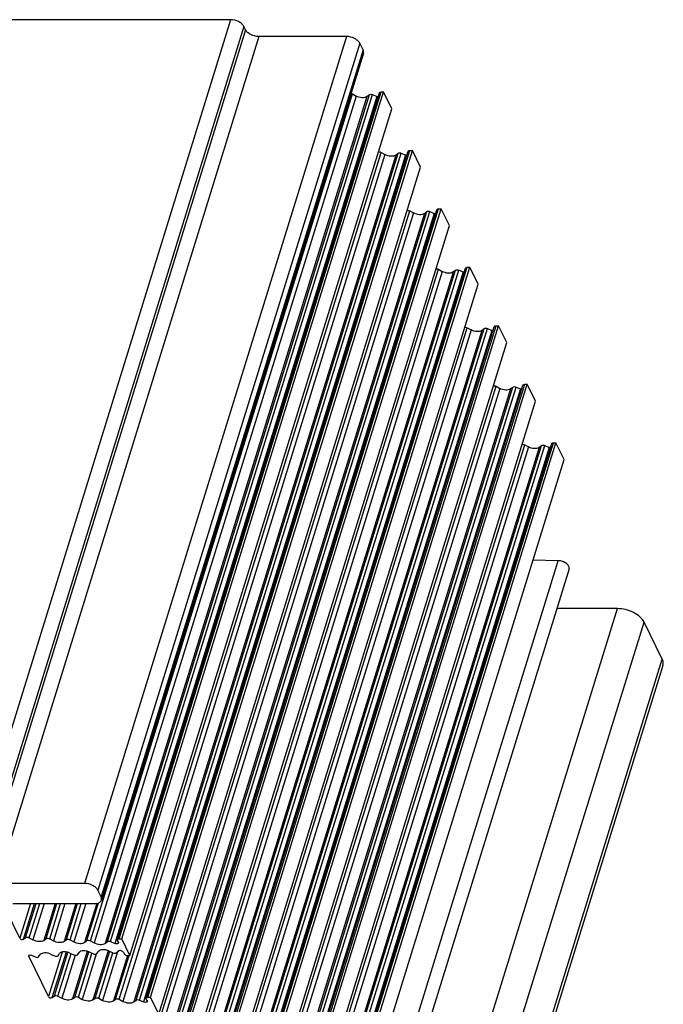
# Model space of a CAD drawing. Header units: millimetres. Extents: x 0 to 594, y 0 to 420.
# Tile 80 of 120: x 419 to 455, y 140 to 194. Entities that reach past the tile are written whole.
import ezdxf

# ---------------------------------------------------------------- set-up
doc = ezdxf.new("R2010")
doc.units = ezdxf.units.MM
doc.header["$LTSCALE"] = 32.67
doc.layers.add('3_ALL_AXES', color=7, linetype='CONTINUOUS')

msp = doc.modelspace()

# ---------------------------------------------------------------- linework, layer by layer
at = {"layer": '3_ALL_AXES', "color": 9, "linetype": 'CONTINUOUS'}
for p, q in [((430.8068, 194.47537), (416.28282, 147.47576)), ((431.54247, 194.1024), (417.01849, 147.10279)), ((431.63398, 193.91592), (417.11, 146.91631)), ((432.36964, 193.54296), (417.84566, 146.54334)), ((437.23284, 193.54296), (422.70886, 146.54334)), ((437.9685, 193.16999), (423.44452, 146.17037)), ((438.15153, 192.79702), (423.62755, 145.79741)), ((423.03852, 143.3568), (437.5625, 190.35642)), ((437.76849, 190.23913), (423.24451, 143.23951)), ((438.36808, 190.20809), (423.8441, 143.20848)), ((423.97707, 143.31535), (438.50105, 190.31497)), ((424.15524, 143.31593), (438.67922, 190.31554)), ((438.91806, 190.20982), (424.39408, 143.21021)), ((424.63238, 143.46824), (439.15636, 190.46785)), ((424.63084, 140.112), (439.15482, 187.11162)), ((439.36081, 186.99433), (424.83683, 139.99471)), ((439.9604, 186.96329), (425.43642, 139.96367)), ((425.56939, 140.07055), (440.09337, 187.07017)), ((425.74756, 140.07112), (440.27154, 187.07074)), ((440.51038, 186.96502), (425.9864, 139.96541)), ((426.2247, 140.22343), (440.74868, 187.22305)), ((426.22316, 136.8672), (440.74714, 183.86681)), ((440.95313, 183.74952), (426.42915, 136.74991)), ((441.55271, 183.71848), (427.02873, 136.71887)), ((427.16171, 136.82575), (441.68569, 183.82536)), ((427.33988, 136.82632), (441.86386, 183.82593)), ((442.1027, 183.72022), (427.57872, 136.7206)), ((427.81702, 136.97863), (442.341, 183.97824)), ((427.81548, 133.62239), (442.33946, 180.62201)), ((442.54545, 180.50472), (428.02147, 133.5051)), ((443.14503, 180.47368), (428.62105, 133.47406)), ((428.75403, 133.58094), (443.27801, 180.58056)), ((428.9322, 133.58151), (443.45618, 180.58113)), ((443.69502, 180.47541), (429.17104, 133.4758)), ((429.40934, 133.73382), (443.93332, 180.73344)), ((429.4078, 130.37759), (443.93178, 177.3772)), ((444.13777, 177.25991), (429.61379, 130.2603)), ((444.73735, 177.22888), (430.21337, 130.22926)), ((430.34635, 130.33614), (444.87032, 177.33575)), ((430.52452, 130.33671), (445.0485, 177.33632)), ((445.28734, 177.23061), (430.76336, 130.23099)), ((431.00166, 130.48902), (445.52564, 177.48863)), ((431.00011, 127.13278), (445.52409, 174.1324)), ((445.73009, 174.01511), (431.20611, 127.01549)), ((446.32967, 173.98407), (431.80569, 126.98446)), ((431.93866, 127.09133), (446.46264, 174.09095)), ((432.11684, 127.0919), (446.64082, 174.09152)), ((446.87965, 173.9858), (432.35567, 126.98619)), ((432.59398, 127.24422), (447.11795, 174.24383)), ((432.59243, 123.88798), (447.11641, 170.8876)), ((447.3224, 170.77031), (432.79842, 123.77069)), ((447.92199, 170.73927), (433.39801, 123.73965)), ((433.53098, 123.84653), (448.05496, 170.84615)), ((433.70916, 123.8471), (448.23313, 170.84672)), ((448.47197, 170.741), (433.94799, 123.74139)), ((434.18629, 123.99941), (448.71027, 170.99903)), ((434.44949, 117.44941), (448.97347, 164.44902)), ((437.73624, 114.79461), (452.26022, 161.79423)), ((439.20756, 114.04868), (453.73154, 161.04829)), ((440.2142, 111.99737), (454.73818, 158.99698)), ((419.70812, 145.42444), (419.11521, 143.50581)), ((419.32631, 143.44883), (419.93682, 145.42444)), ((419.44219, 143.54197), (420.02391, 145.42444)), ((419.64205, 143.53162), (420.22697, 145.42444)), ((420.47045, 145.42444), (419.84909, 143.41373)), ((421.07963, 145.42444), (420.44868, 143.38269)), ((420.57434, 143.4837), (421.17408, 145.42444)), ((420.7742, 143.47335), (421.37714, 145.42444)), ((421.62062, 145.42444), (420.98125, 143.35546)), ((422.22979, 145.42444), (421.58084, 143.32442)), ((421.7065, 143.42542), (422.32425, 145.42444)), ((421.90636, 143.41508), (422.5273, 145.42444)), ((422.77078, 145.42444), (422.11341, 143.29718)), ((423.38345, 145.43573), (422.713, 143.26615)), ((422.83866, 143.36715), (423.48711, 145.46552)), ((421.47106, 142.73179), (420.70753, 140.261)), ((420.91862, 140.20402), (421.70227, 142.7399)), ((421.0345, 140.29716), (421.78177, 142.71533)), ((421.23437, 140.28682), (421.96713, 142.65805)), ((422.8556, 142.77395), (422.041, 140.13789)), ((422.16666, 140.23889), (422.94182, 142.7473)), ((422.36652, 140.22855), (423.11828, 142.66123)), ((423.34998, 142.62311), (422.57357, 140.11065)), ((424.01543, 142.80521), (423.17316, 140.07962)), ((423.29882, 140.18062), (424.10165, 142.77857)), ((423.49868, 140.17027), (424.2776, 142.69086)), ((424.53839, 142.74688), (423.70573, 140.05238)), ((419.62863, 142.55968), (419.60965, 142.49825)), ((422.18049, 142.56057), (421.44141, 140.16892)), ((425.08301, 142.53796), (424.30531, 140.02134)), ((424.43098, 140.12235), (425.1768, 142.53582))]:
    msp.add_line(p, q, dxfattribs=at)
at = {"layer": '3_ALL_AXES', "color": 7, "linetype": 'CONTINUOUS'}
for p, q in [((430.8068, 194.47537), (418.22367, 194.47537)), ((431.63398, 193.91592), (431.54247, 194.1024)), ((437.23284, 193.54296), (432.36964, 193.54296)), ((438.15153, 192.79702), (437.9685, 193.16999)), ((438.17214, 192.61987), (423.64817, 145.62026)), ((424.53483, 143.41928), (439.0588, 190.4189)), ((424.77054, 143.46824), (439.29452, 190.46785)), ((437.5625, 190.35642), (437.76849, 190.23913)), ((438.36822, 190.2082), (438.50105, 190.31497)), ((438.67922, 190.31554), (438.91806, 190.20983)), ((439.15636, 190.46785), (439.29452, 190.46785)), ((439.75208, 189.53543), (439.29452, 190.46785)), ((425.2281, 142.53582), (439.75208, 189.53543)), ((426.12714, 140.17448), (440.65112, 187.17409)), ((426.36286, 140.22343), (440.88684, 187.22305)), ((439.15482, 187.11162), (439.36081, 186.99432)), ((439.96054, 186.9634), (440.09337, 187.07017)), ((440.27154, 187.07074), (440.51038, 186.96502)), ((440.74868, 187.22305), (440.88684, 187.22305)), ((441.3444, 186.29063), (440.88684, 187.22305)), ((426.82042, 139.29102), (441.3444, 186.29063)), ((427.71946, 136.92967), (442.24344, 183.92929)), ((427.95518, 136.97863), (442.47916, 183.97824)), ((440.74714, 183.86681), (440.95313, 183.74952)), ((441.55285, 183.7186), (441.68569, 183.82536)), ((441.86386, 183.82593), (442.1027, 183.72022)), ((442.341, 183.97824), (442.47916, 183.97824)), ((442.93672, 183.04583), (442.47916, 183.97824)), ((428.41274, 136.04621), (442.93672, 183.04583)), ((429.31178, 133.68487), (443.83576, 180.68448)), ((429.5475, 133.73382), (444.07148, 180.73344)), ((442.33946, 180.62201), (442.54545, 180.50472)), ((443.14517, 180.47379), (443.27801, 180.58056)), ((443.45618, 180.58113), (443.69501, 180.47541)), ((443.93332, 180.73344), (444.07148, 180.73344)), ((444.52904, 179.80102), (444.07148, 180.73344)), ((430.00506, 132.80141), (444.52904, 179.80102)), ((430.9041, 130.44006), (445.42808, 177.43968)), ((431.13982, 130.48902), (445.6638, 177.48863)), ((443.93178, 177.3772), (444.13777, 177.25991)), ((444.73749, 177.22899), (444.87032, 177.33575)), ((445.0485, 177.33632), (445.28733, 177.23061)), ((445.52564, 177.48863), (445.6638, 177.48863)), ((446.12136, 176.55622), (445.6638, 177.48863)), ((431.59738, 129.5566), (446.12136, 176.55622)), ((432.49642, 127.19526), (447.0204, 174.19488)), ((432.73213, 127.24422), (447.25611, 174.24383)), ((445.52409, 174.1324), (445.73009, 174.01511)), ((446.32981, 173.98418), (446.46264, 174.09095)), ((446.64082, 174.09152), (446.87965, 173.98581)), ((447.11795, 174.24383), (447.25611, 174.24383)), ((447.71368, 173.31141), (447.25611, 174.24383)), ((433.1897, 126.3118), (447.71368, 173.31141)), ((434.08874, 123.95046), (448.61272, 170.95007)), ((434.32445, 123.99941), (448.84843, 170.99903)), ((447.11641, 170.8876), (447.3224, 170.7703)), ((447.92213, 170.73938), (448.05496, 170.84615)), ((448.23313, 170.84672), (448.47197, 170.741)), ((448.71027, 170.99903), (448.84843, 170.99903)), ((449.30599, 170.06661), (448.84843, 170.99903)), ((434.78202, 123.067), (449.30599, 170.06661)), ((448.97347, 164.44902), (447.58006, 164.48149)), ((449.57665, 163.99891), (435.05267, 116.99929)), ((452.26022, 161.79423), (448.89535, 161.79423)), ((454.73818, 158.99698), (453.73154, 161.04829)), ((454.77941, 158.64268), (440.25543, 111.64307)), ((422.70886, 146.54334), (417.84566, 146.54334)), ((423.62755, 145.79741), (423.44452, 146.17037)), ((418.72632, 145.42444), (423.25794, 145.42444)), ((419.11521, 143.50581), (418.35671, 145.05148)), ((419.32631, 143.44883), (419.44219, 143.54197)), ((419.64205, 143.53162), (419.84909, 143.41373)), ((420.4486, 143.38263), (420.57434, 143.4837)), ((420.7742, 143.47335), (420.98125, 143.35546)), ((421.5808, 143.32439), (421.7065, 143.42542)), ((421.90636, 143.41508), (422.11341, 143.29719)), ((422.713, 143.26615), (422.83866, 143.36715)), ((423.03852, 143.3568), (423.24451, 143.23951)), ((423.84424, 143.20859), (423.97707, 143.31535)), ((424.15524, 143.31593), (424.39408, 143.21021)), ((424.58574, 143.28175), (424.53998, 143.37499)), ((424.63238, 143.46824), (424.77054, 143.46824)), ((425.2281, 142.53582), (424.77054, 143.46824)), ((420.82214, 142.62143), (421.04708, 142.52036)), ((421.23679, 142.53071), (421.32813, 142.6486)), ((421.89719, 142.67966), (422.12205, 142.57863)), ((422.31175, 142.58898), (422.40309, 142.70687)), ((422.97222, 142.73791), (423.19701, 142.6369)), ((423.38672, 142.64725), (423.4776, 142.76454)), ((424.04697, 142.79547), (424.28459, 142.6887)), ((424.46332, 142.68813), (424.5984, 142.79384)), ((424.86027, 142.7223), (424.90603, 142.62906)), ((420.70753, 140.261), (419.60965, 142.49825)), ((419.76482, 142.55523), (419.97211, 142.46209)), ((420.16182, 142.47243), (420.25316, 142.59033)), ((425.08995, 142.53582), (425.2281, 142.53582)), ((420.91862, 140.20402), (421.0345, 140.29716)), ((421.23437, 140.28682), (421.44141, 140.16892)), ((422.04092, 140.13782), (422.16666, 140.23889)), ((422.36652, 140.22855), (422.57357, 140.11065)), ((423.17312, 140.07959), (423.29882, 140.18062)), ((423.49868, 140.17027), (423.70573, 140.05238)), ((424.30531, 140.02134), (424.43098, 140.12235)), ((424.63084, 140.112), (424.83683, 139.99471)), ((425.43655, 139.96378), (425.56939, 140.07055)), ((425.74756, 140.07112), (425.9864, 139.96541)), ((426.17805, 140.03695), (426.1323, 140.13019)), ((426.2247, 140.22343), (426.36286, 140.22343)), ((426.82042, 139.29102), (426.36286, 140.22343))]:
    msp.add_line(p, q, dxfattribs=at)
for points, knots in [([(431.54247, 194.1024), (431.51581, 194.15671), (431.42751, 194.26078), (431.18744, 194.41678), (430.95934, 194.47537), (430.8068, 194.47537)], [0, 0, 0, 0, 0.21219557, 0.4649752, 1, 1, 1, 1]), ([(432.36964, 193.54296), (432.2171, 193.54296), (431.98901, 193.60154), (431.74894, 193.75754), (431.66063, 193.86161), (431.63398, 193.91592)], [0, 0, 0, 0, 0.5350248, 0.78780443, 1, 1, 1, 1]), ([(437.9685, 193.16999), (437.94185, 193.2243), (437.85354, 193.32837), (437.61348, 193.48437), (437.38538, 193.54296), (437.23284, 193.54296)], [0, 0, 0, 0, 0.21219557, 0.4649752, 1, 1, 1, 1]), ([(438.17214, 192.61988), (438.17635, 192.63347), (438.18793, 192.69314), (438.17183, 192.75565), (438.15153, 192.79702)], [0, 0, 0, 0, 0.23586554, 1, 1, 1, 1]), ([(438.36822, 190.2082), (438.29618, 190.1503), (438.06932, 190.12047), (437.86828, 190.18231), (437.76849, 190.23913)], [0, 0, 0, 0, 0.44596283, 1, 1, 1, 1]), ([(438.50105, 190.31497), (438.52216, 190.33193), (438.58777, 190.34387), (438.64801, 190.32936), (438.67922, 190.31554)], [0, 0, 0, 0, 0.4423613, 1, 1, 1, 1]), ([(439.05881, 190.41889), (439.06109, 190.42637), (439.08196, 190.45995), (439.12624, 190.46785), (439.15636, 190.46785)], [0, 0, 0, 0, 0.20604324, 1, 1, 1, 1]), ([(439.01261, 187.14315), (439.02414, 187.14447), (439.07328, 187.14504), (439.12234, 187.13011), (439.15482, 187.11162)], [0, 0, 0, 0, 0.23696068, 1, 1, 1, 1]), ([(439.96054, 186.9634), (439.88849, 186.9055), (439.66164, 186.87567), (439.4606, 186.93751), (439.36081, 186.99432)], [0, 0, 0, 0, 0.44596283, 1, 1, 1, 1]), ([(440.09337, 187.07017), (440.11448, 187.08713), (440.18009, 187.09906), (440.24033, 187.08455), (440.27154, 187.07074)], [0, 0, 0, 0, 0.4423613, 1, 1, 1, 1]), ([(440.65113, 187.17409), (440.65341, 187.18157), (440.67428, 187.21515), (440.71856, 187.22305), (440.74868, 187.22305)], [0, 0, 0, 0, 0.20604324, 1, 1, 1, 1]), ([(440.60493, 183.89835), (440.61646, 183.89967), (440.6656, 183.90023), (440.71466, 183.88531), (440.74714, 183.86681)], [0, 0, 0, 0, 0.23696068, 1, 1, 1, 1]), ([(441.55285, 183.7186), (441.48081, 183.66069), (441.25396, 183.63086), (441.05291, 183.6927), (440.95313, 183.74952)], [0, 0, 0, 0, 0.44596283, 1, 1, 1, 1]), ([(441.68569, 183.82536), (441.70679, 183.84233), (441.77241, 183.85426), (441.83264, 183.83975), (441.86386, 183.82593)], [0, 0, 0, 0, 0.4423613, 1, 1, 1, 1]), ([(442.24345, 183.92928), (442.24573, 183.93676), (442.2666, 183.97034), (442.31088, 183.97824), (442.341, 183.97824)], [0, 0, 0, 0, 0.20604324, 1, 1, 1, 1]), ([(442.19724, 180.65354), (442.20878, 180.65486), (442.25792, 180.65543), (442.30698, 180.6405), (442.33946, 180.62201)], [0, 0, 0, 0, 0.23696068, 1, 1, 1, 1]), ([(443.14517, 180.47379), (443.07313, 180.41589), (442.84628, 180.38606), (442.64523, 180.4479), (442.54545, 180.50472)], [0, 0, 0, 0, 0.44596283, 1, 1, 1, 1]), ([(443.27801, 180.58056), (443.29911, 180.59752), (443.36473, 180.60945), (443.42496, 180.59494), (443.45618, 180.58113)], [0, 0, 0, 0, 0.4423613, 1, 1, 1, 1]), ([(443.83577, 180.68448), (443.83804, 180.69196), (443.85891, 180.72554), (443.90319, 180.73344), (443.93332, 180.73344)], [0, 0, 0, 0, 0.20604324, 1, 1, 1, 1]), ([(443.78956, 177.40874), (443.8011, 177.41006), (443.85023, 177.41062), (443.89929, 177.3957), (443.93178, 177.3772)], [0, 0, 0, 0, 0.23696068, 1, 1, 1, 1]), ([(444.73749, 177.22899), (444.66545, 177.17108), (444.4386, 177.14126), (444.23755, 177.2031), (444.13777, 177.25991)], [0, 0, 0, 0, 0.44596283, 1, 1, 1, 1]), ([(444.87032, 177.33575), (444.89143, 177.35272), (444.95705, 177.36465), (445.01728, 177.35014), (445.0485, 177.33632)], [0, 0, 0, 0, 0.4423613, 1, 1, 1, 1]), ([(445.42809, 177.43968), (445.43036, 177.44716), (445.45123, 177.48074), (445.49551, 177.48863), (445.52564, 177.48863)], [0, 0, 0, 0, 0.20604324, 1, 1, 1, 1]), ([(445.38188, 174.16393), (445.39341, 174.16525), (445.44255, 174.16582), (445.49161, 174.15089), (445.52409, 174.1324)], [0, 0, 0, 0, 0.23696068, 1, 1, 1, 1]), ([(446.32981, 173.98418), (446.25777, 173.92628), (446.03092, 173.89645), (445.82987, 173.95829), (445.73009, 174.01511)], [0, 0, 0, 0, 0.44596283, 1, 1, 1, 1]), ([(446.46264, 174.09095), (446.48375, 174.10791), (446.54936, 174.11985), (446.6096, 174.10534), (446.64082, 174.09152)], [0, 0, 0, 0, 0.4423613, 1, 1, 1, 1]), ([(447.02041, 174.19487), (447.02268, 174.20235), (447.04355, 174.23593), (447.08783, 174.24383), (447.11795, 174.24383)], [0, 0, 0, 0, 0.20604324, 1, 1, 1, 1]), ([(446.9742, 170.91913), (446.98573, 170.92045), (447.03487, 170.92102), (447.08393, 170.90609), (447.11641, 170.8876)], [0, 0, 0, 0, 0.23696068, 1, 1, 1, 1]), ([(447.92213, 170.73938), (447.85009, 170.68148), (447.62324, 170.65165), (447.42219, 170.71349), (447.3224, 170.7703)], [0, 0, 0, 0, 0.44596283, 1, 1, 1, 1]), ([(448.05496, 170.84615), (448.07607, 170.86311), (448.14168, 170.87504), (448.20192, 170.86053), (448.23313, 170.84672)], [0, 0, 0, 0, 0.4423613, 1, 1, 1, 1]), ([(448.61273, 170.95007), (448.615, 170.95755), (448.63587, 170.99113), (448.68015, 170.99903), (448.71027, 170.99903)], [0, 0, 0, 0, 0.20604324, 1, 1, 1, 1]), ([(449.57663, 163.99891), (449.59144, 164.0467), (449.57361, 164.13629), (449.50399, 164.22975), (449.39372, 164.32777), (449.21496, 164.41612), (449.05452, 164.44713), (448.97347, 164.44902)], [0, 0, 0, 0, 0.18031218, 0.29252103, 0.42039557, 0.70778114, 1, 1, 1, 1]), ([(453.73154, 161.04829), (453.67823, 161.15693), (453.50187, 161.3649), (453.14625, 161.59602), (452.7194, 161.75275), (452.4117, 161.79423), (452.26022, 161.79423)], [0, 0, 0, 0, 0.21147963, 0.46335591, 0.73526341, 1, 1, 1, 1]), ([(454.77941, 158.64268), (454.79637, 158.69756), (454.80546, 158.8225), (454.76623, 158.93982), (454.73818, 158.99698)], [0, 0, 0, 0, 0.47424512, 1, 1, 1, 1]), ([(423.44452, 146.17037), (423.41787, 146.22468), (423.32957, 146.32875), (423.0895, 146.48475), (422.8614, 146.54334), (422.70886, 146.54334)], [0, 0, 0, 0, 0.21219557, 0.4649752, 1, 1, 1, 1]), ([(423.25794, 145.42444), (423.30486, 145.42444), (423.39333, 145.43196), (423.51222, 145.46924), (423.60288, 145.53133), (423.63892, 145.5904), (423.64816, 145.62026)], [0, 0, 0, 0, 0.30350298, 0.57004803, 0.79780326, 1, 1, 1, 1]), ([(423.64816, 145.62026), (423.65237, 145.63385), (423.66395, 145.69353), (423.64785, 145.75603), (423.62755, 145.79741)], [0, 0, 0, 0, 0.23586554, 1, 1, 1, 1]), ([(419.11521, 143.50581), (419.12328, 143.48937), (419.15459, 143.46002), (419.22464, 143.42869), (419.29676, 143.42508), (419.32631, 143.44883)], [0, 0, 0, 0, 0.23349558, 0.51674176, 1, 1, 1, 1]), ([(419.44219, 143.54197), (419.4662, 143.56127), (419.54181, 143.57118), (419.6088, 143.55055), (419.64205, 143.53162)], [0, 0, 0, 0, 0.44600119, 1, 1, 1, 1]), ([(420.4486, 143.38263), (420.37657, 143.32474), (420.14974, 143.29511), (419.94883, 143.35694), (419.84909, 143.41373)], [0, 0, 0, 0, 0.44603894, 1, 1, 1, 1]), ([(420.57434, 143.4837), (420.59835, 143.50299), (420.67397, 143.5129), (420.74095, 143.49228), (420.7742, 143.47335)], [0, 0, 0, 0, 0.4460011, 1, 1, 1, 1]), ([(421.5808, 143.32439), (421.50877, 143.2665), (421.28194, 143.23681), (421.081, 143.29866), (420.98125, 143.35546)], [0, 0, 0, 0, 0.44601752, 1, 1, 1, 1]), ([(421.7065, 143.42542), (421.73051, 143.44472), (421.80612, 143.45463), (421.87311, 143.43401), (421.90636, 143.41508)], [0, 0, 0, 0, 0.4460011, 1, 1, 1, 1]), ([(422.713, 143.26615), (422.64097, 143.20825), (422.41413, 143.17852), (422.21316, 143.24039), (422.11341, 143.29719)], [0, 0, 0, 0, 0.44600107, 1, 1, 1, 1]), ([(422.83866, 143.36715), (422.86267, 143.38645), (422.93828, 143.39636), (423.00527, 143.37574), (423.03852, 143.3568)], [0, 0, 0, 0, 0.44600111, 1, 1, 1, 1]), ([(423.84424, 143.20859), (423.7722, 143.15069), (423.54535, 143.12078), (423.34431, 143.18269), (423.24451, 143.23951)], [0, 0, 0, 0, 0.44593512, 1, 1, 1, 1]), ([(423.97707, 143.31535), (423.99818, 143.33232), (424.06379, 143.34425), (424.12403, 143.32974), (424.15524, 143.31593)], [0, 0, 0, 0, 0.4423613, 1, 1, 1, 1]), ([(424.59089, 143.23746), (424.58701, 143.22486), (424.55783, 143.19294), (424.48181, 143.18345), (424.42376, 143.1971), (424.39408, 143.21021)], [0, 0, 0, 0, 0.18296074, 0.54976875, 1, 1, 1, 1]), ([(424.53484, 143.41928), (424.53711, 143.42676), (424.55798, 143.46034), (424.60226, 143.46824), (424.63238, 143.46824)], [0, 0, 0, 0, 0.20604324, 1, 1, 1, 1]), ([(420.82214, 142.62143), (420.76883, 142.64538), (420.65783, 142.68001), (420.46293, 142.69901), (420.30506, 142.65731), (420.25316, 142.59033)], [0, 0, 0, 0, 0.29364307, 0.57426716, 1, 1, 1, 1]), ([(421.89719, 142.67966), (421.84387, 142.70362), (421.73286, 142.73827), (421.53794, 142.75729), (421.38003, 142.71559), (421.32813, 142.6486)], [0, 0, 0, 0, 0.29363859, 0.5742633, 1, 1, 1, 1]), ([(422.97222, 142.73791), (422.9189, 142.76187), (422.80788, 142.79653), (422.61293, 142.81557), (422.455, 142.77387), (422.40309, 142.70687)], [0, 0, 0, 0, 0.29363521, 0.5742604, 1, 1, 1, 1]), ([(423.19701, 142.6369), (423.23154, 142.62139), (423.29622, 142.60564), (423.36942, 142.62492), (423.38672, 142.64725)], [0, 0, 0, 0, 0.5726311, 1, 1, 1, 1]), ([(424.04697, 142.79547), (423.99362, 142.81943), (423.88257, 142.85416), (423.68755, 142.87327), (423.52953, 142.83157), (423.4776, 142.76454)], [0, 0, 0, 0, 0.29362051, 0.57424731, 1, 1, 1, 1]), ([(424.28459, 142.6887), (424.31575, 142.6747), (424.37612, 142.65989), (424.44189, 142.67136), (424.46332, 142.68813)], [0, 0, 0, 0, 0.55661378, 1, 1, 1, 1]), ([(424.86027, 142.7223), (424.85027, 142.74269), (424.8122, 142.77915), (424.74077, 142.81036), (424.66488, 142.82003), (424.61523, 142.80697), (424.5984, 142.79384)], [0, 0, 0, 0, 0.23075516, 0.50994432, 0.7830814, 1, 1, 1, 1]), ([(424.90603, 142.62906), (424.92045, 142.59967), (424.98152, 142.55356), (425.05181, 142.53582), (425.08995, 142.53582)], [0, 0, 0, 0, 0.4619649, 1, 1, 1, 1]), ([(419.60573, 142.53378), (419.6088, 142.544), (419.63234, 142.57007), (419.69407, 142.57704), (419.74094, 142.56596), (419.76482, 142.55523)], [0, 0, 0, 0, 0.18302502, 0.55076611, 1, 1, 1, 1]), ([(419.97211, 142.46209), (420.00664, 142.44657), (420.07132, 142.43083), (420.14452, 142.4501), (420.16182, 142.47243)], [0, 0, 0, 0, 0.57263137, 1, 1, 1, 1]), ([(421.04708, 142.52036), (421.08161, 142.50485), (421.14629, 142.4891), (421.21948, 142.50837), (421.23679, 142.53071)], [0, 0, 0, 0, 0.57263107, 1, 1, 1, 1]), ([(422.12205, 142.57863), (422.15657, 142.56312), (422.22125, 142.54737), (422.29445, 142.56665), (422.31175, 142.58898)], [0, 0, 0, 0, 0.57263107, 1, 1, 1, 1]), ([(420.70753, 140.261), (420.7156, 140.24456), (420.74691, 140.21521), (420.81696, 140.18388), (420.88908, 140.18028), (420.91862, 140.20402)], [0, 0, 0, 0, 0.23349558, 0.51674176, 1, 1, 1, 1]), ([(421.0345, 140.29716), (421.05851, 140.31646), (421.13413, 140.32637), (421.20111, 140.30575), (421.23437, 140.28682)], [0, 0, 0, 0, 0.44600119, 1, 1, 1, 1]), ([(422.04092, 140.13782), (421.96889, 140.07993), (421.74206, 140.05031), (421.54115, 140.11214), (421.44141, 140.16892)], [0, 0, 0, 0, 0.44603894, 1, 1, 1, 1]), ([(422.16666, 140.23889), (422.19067, 140.25819), (422.26628, 140.2681), (422.33327, 140.24748), (422.36652, 140.22855)], [0, 0, 0, 0, 0.4460011, 1, 1, 1, 1]), ([(423.17312, 140.07959), (423.10109, 140.02169), (422.87426, 139.99201), (422.67332, 140.05386), (422.57357, 140.11065)], [0, 0, 0, 0, 0.44601752, 1, 1, 1, 1]), ([(423.29882, 140.18062), (423.32283, 140.19992), (423.39844, 140.20983), (423.46543, 140.18921), (423.49868, 140.17027)], [0, 0, 0, 0, 0.4460011, 1, 1, 1, 1]), ([(424.30531, 140.02134), (424.23328, 139.96345), (424.00645, 139.93372), (423.80548, 139.99558), (423.70573, 140.05238)], [0, 0, 0, 0, 0.44600107, 1, 1, 1, 1]), ([(424.43098, 140.12235), (424.45499, 140.14165), (424.5306, 140.15155), (424.59759, 140.13093), (424.63084, 140.112)], [0, 0, 0, 0, 0.44600111, 1, 1, 1, 1]), ([(425.43655, 139.96378), (425.36451, 139.90588), (425.13767, 139.87598), (424.93662, 139.93789), (424.83683, 139.99471)], [0, 0, 0, 0, 0.44593512, 1, 1, 1, 1]), ([(425.56939, 140.07055), (425.5905, 140.08752), (425.65611, 140.09945), (425.71635, 140.08494), (425.74756, 140.07112)], [0, 0, 0, 0, 0.4423613, 1, 1, 1, 1]), ([(426.18321, 139.99266), (426.17933, 139.98006), (426.15015, 139.94814), (426.07413, 139.93864), (426.01607, 139.9523), (425.9864, 139.96541)], [0, 0, 0, 0, 0.18296074, 0.54976875, 1, 1, 1, 1]), ([(426.12715, 140.17447), (426.12943, 140.18195), (426.1503, 140.21553), (426.19458, 140.22343), (426.2247, 140.22343)], [0, 0, 0, 0, 0.20604324, 1, 1, 1, 1])]:
    msp.add_open_spline(points, degree=3, knots=knots, dxfattribs=at)
for points in [[(437.48153, 190.38545), (437.50975, 190.38042), (437.53758, 190.37061), (437.5625, 190.35642)], [(438.98815, 190.19009), (438.96408, 190.19325), (438.94026, 190.20002), (438.91806, 190.20983)], [(440.58047, 186.94528), (440.5564, 186.94845), (440.53258, 186.95521), (440.51038, 186.96502)], [(442.17279, 183.70048), (442.14872, 183.70364), (442.1249, 183.71041), (442.1027, 183.72022)], [(443.7651, 180.45568), (443.74104, 180.45884), (443.71722, 180.4656), (443.69501, 180.47541)], [(445.35742, 177.21087), (445.33336, 177.21404), (445.30954, 177.2208), (445.28733, 177.23061)], [(446.94974, 173.96607), (446.92568, 173.96923), (446.90185, 173.976), (446.87965, 173.98581)], [(448.54206, 170.72126), (448.518, 170.72443), (448.49417, 170.73119), (448.47197, 170.741)], [(424.53998, 143.37499), (424.53343, 143.38833), (424.53051, 143.40506), (424.53484, 143.41928)], [(424.58574, 143.28175), (424.59228, 143.26841), (424.59527, 143.25167), (424.59089, 143.23746)], [(419.60965, 142.49825), (419.6044, 142.50895), (419.6023, 142.52237), (419.60573, 142.53378)], [(426.1323, 140.13019), (426.12575, 140.14353), (426.12283, 140.16026), (426.12715, 140.17447)], [(426.17805, 140.03695), (426.1846, 140.02361), (426.18759, 140.00686), (426.18321, 139.99266)]]:
    msp.add_open_spline(points, degree=3, dxfattribs=at)

doc.saveas('drawing.dxf')
